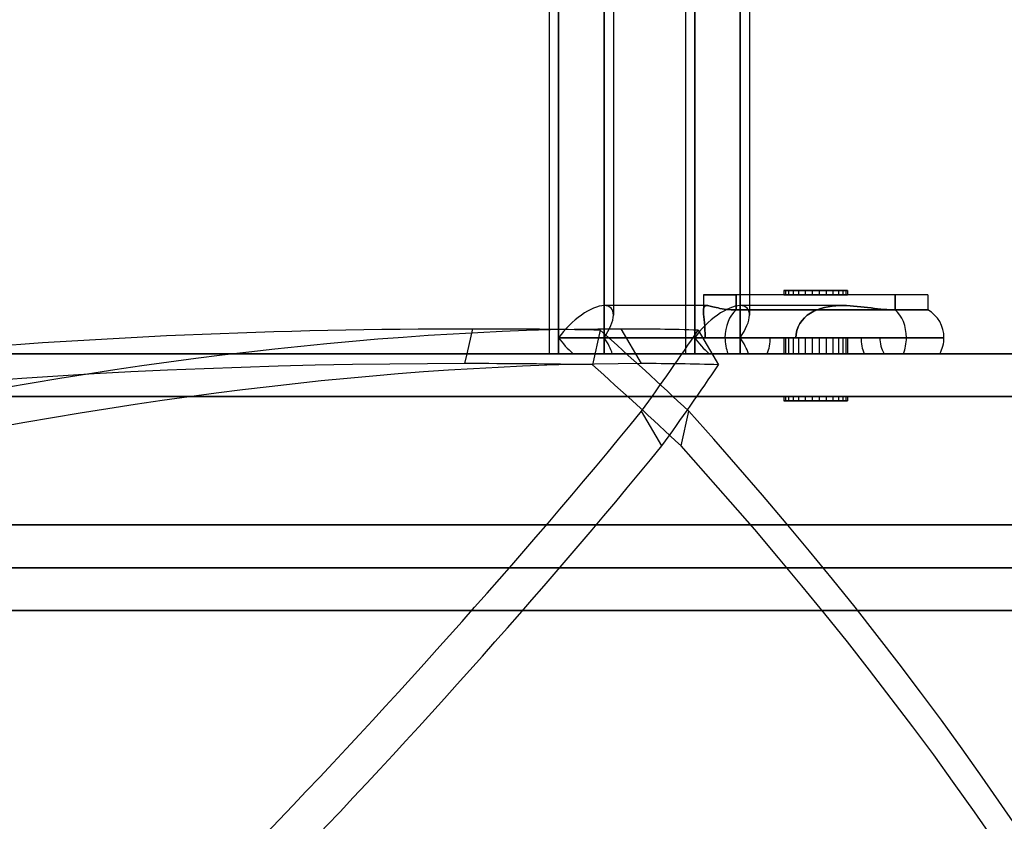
# Model space of a CAD drawing. Header units: millimetres. Extents: x -156 to 156, y -52 to 132.
# Tile 58 of 79: x 63 to 86, y -11 to 8. Entities that reach past the tile are written whole.
import ezdxf

# ---------------------------------------------------------------- set-up
doc = ezdxf.new("R2010")
doc.units = ezdxf.units.MM
doc.layers.add('MAIN-1', color=7, linetype='Continuous')

msp = doc.modelspace()

# ---------------------------------------------------------------- linework, layer by layer
at = {"layer": 'MAIN-1'}
for p, q in [((76.941, 37.65), (76.941, 0.905)), ((76.941, 37.65), (76.941, 1.125)), ((78.623, 37.55), (78.623, 0)), ((80.123, 37.65), (80.123, 1.375)), ((80.123, 37.65), (80.123, 0.905)), ((75.441, 11.98), (75.441, 0)), ((75.441, 11.55), (75.441, 0)), ((75.66, 11.552), (75.66, 0.375)), ((75.66, 0.375), (75.66, 11.552)), ((76.721, 0.375), (76.721, 11.55)), ((76.721, 11.55), (76.721, 0.375)), ((78.623, 11.55), (78.623, 1.125)), ((78.842, 0.375), (78.842, 11.55)), ((78.842, 11.55), (78.842, 1.125)), ((79.903, 11.552), (79.903, 0.375)), ((79.903, 0.375), (79.903, 11.552)), ((80.926, 1.475), (80.926, 1.375)), ((80.963, 1.475), (80.926, 1.475)), ((80.926, 1.475), (81.141, 1.475)), ((80.963, 1.475), (80.963, 1.375)), ((81.423, 1.475), (80.963, 1.475)), ((80.963, 1.475), (81.036, 1.475)), ((81.272, 1.475), (80.963, 1.475)), ((81.036, 1.475), (81.036, 1.375)), ((81.036, 1.475), (81.587, 1.475)), ((81.141, 1.475), (81.141, 1.375)), ((81.141, 1.475), (81.755, 1.475)), ((81.272, 1.475), (81.272, 1.375)), ((81.919, 1.475), (81.272, 1.475)), ((81.423, 1.475), (81.423, 1.375)), ((82.07, 1.475), (81.423, 1.475)), ((81.587, 1.475), (81.587, 1.375)), ((81.587, 1.475), (82.201, 1.475)), ((81.755, 1.475), (81.755, 1.375)), ((81.755, 1.475), (82.306, 1.475)), ((81.919, 1.475), (81.919, 1.375)), ((82.379, 1.475), (81.919, 1.475)), ((82.07, 1.475), (82.07, 1.375)), ((82.416, 1.475), (82.07, 1.475)), ((82.201, 1.475), (82.201, 1.375)), ((82.201, 1.475), (82.416, 1.475)), ((82.306, 1.475), (82.306, 1.375)), ((82.306, 1.475), (82.379, 1.475)), ((82.379, 1.475), (82.379, 1.375)), ((82.416, 1.475), (82.416, 1.375)), ((83.527, 1.375), (79.046, 1.375)), ((83.527, 1.375), (79.046, 1.375)), ((79.046, 1.375), (79.815, 1.375)), ((79.046, 1.375), (79.046, 1.013)), ((79.046, 1.375), (79.046, 1.125)), ((79.815, 1.025), (79.815, 1.375)), ((79.815, 1.375), (79.815, 1.025)), ((84.296, 1.375), (79.815, 1.375)), ((84.296, 1.375), (79.815, 1.375)), ((80.123, 1.375), (80.123, 0.905)), ((80.926, 1.375), (81.272, 1.375)), ((81.141, 1.375), (80.926, 1.375)), ((80.963, 1.375), (81.423, 1.375)), ((81.036, 1.375), (80.963, 1.375)), ((81.587, 1.375), (81.036, 1.375)), ((81.755, 1.375), (81.141, 1.375)), ((81.272, 1.375), (81.919, 1.375)), ((81.423, 1.375), (82.07, 1.375)), ((82.201, 1.375), (81.587, 1.375)), ((82.306, 1.375), (81.755, 1.375)), ((81.919, 1.375), (82.379, 1.375)), ((82.07, 1.375), (82.416, 1.375)), ((82.416, 1.375), (82.201, 1.375)), ((82.379, 1.375), (82.306, 1.375)), ((83.527, 1.375), (83.527, 1.025)), ((83.527, 1.025), (83.527, 1.375)), ((84.296, 1.375), (83.527, 1.375)), ((84.296, 1.375), (84.296, 1.025)), ((84.296, 1.375), (84.296, 1.025)), ((79.124, 1.125), (76.721, 1.125)), ((79.124, 1.125), (76.721, 1.125)), ((76.941, 1.125), (76.941, 0.905)), ((78.623, 1.125), (78.623, 0)), ((78.842, 1.125), (78.842, 0.375)), ((79.046, 1.125), (79.046, 1.013)), ((79.046, 1.014), (79.047, 1.047)), ((79.047, 1.047), (79.046, 1.014)), ((79.047, 0.974), (79.046, 1.014)), ((79.046, 1.014), (79.047, 0.974)), ((79.047, 1.047), (79.052, 1.074)), ((79.052, 1.074), (79.047, 1.047)), ((79.051, 0.923), (79.047, 0.974)), ((79.047, 0.974), (79.051, 0.923)), ((79.057, 0.864), (79.051, 0.923)), ((79.051, 0.923), (79.057, 0.864)), ((79.052, 1.074), (79.06, 1.095)), ((79.06, 1.095), (79.052, 1.074)), ((79.06, 1.095), (79.072, 1.109)), ((79.072, 1.109), (79.06, 1.095)), ((79.072, 1.109), (79.086, 1.119)), ((79.086, 1.119), (79.072, 1.109)), ((79.086, 1.119), (79.104, 1.123)), ((79.104, 1.123), (79.086, 1.119)), ((79.104, 1.123), (79.124, 1.125)), ((79.124, 1.125), (79.104, 1.123)), ((79.124, 1.125), (79.146, 1.124)), ((79.146, 1.124), (79.124, 1.125)), ((79.146, 1.124), (79.172, 1.12)), ((79.172, 1.12), (79.146, 1.124)), ((79.172, 1.12), (79.2, 1.115)), ((79.2, 1.115), (79.172, 1.12)), ((79.2, 1.115), (79.232, 1.107)), ((79.232, 1.107), (79.2, 1.115)), ((79.232, 1.107), (79.266, 1.099)), ((79.266, 1.099), (79.232, 1.107)), ((79.266, 1.099), (79.304, 1.09)), ((79.304, 1.09), (79.266, 1.099)), ((79.304, 1.09), (79.344, 1.08)), ((79.344, 1.08), (79.304, 1.09)), ((79.344, 1.08), (79.387, 1.071)), ((79.387, 1.071), (79.344, 1.08)), ((79.387, 1.071), (79.433, 1.061)), ((79.433, 1.061), (79.387, 1.071)), ((79.433, 1.061), (79.482, 1.052)), ((79.482, 1.052), (79.433, 1.061)), ((79.482, 1.052), (79.532, 1.044)), ((79.532, 1.044), (79.482, 1.052)), ((79.532, 1.044), (79.585, 1.037)), ((79.585, 1.037), (79.532, 1.044)), ((79.585, 1.037), (79.64, 1.032)), ((79.64, 1.032), (79.585, 1.037)), ((79.64, 1.032), (79.697, 1.028)), ((79.697, 1.028), (79.64, 1.032)), ((79.697, 1.028), (79.755, 1.025)), ((79.755, 1.025), (79.697, 1.028)), ((79.755, 1.025), (79.815, 1.025)), ((79.815, 1.025), (79.755, 1.025)), ((79.815, 1.025), (84.296, 1.025)), ((84.296, 1.025), (79.815, 1.025)), ((82.306, 1.125), (79.903, 1.125)), ((82.306, 1.125), (79.903, 1.125)), ((81.55, 0.95), (81.475, 0.898)), ((81.475, 0.898), (81.55, 0.95)), ((81.628, 0.993), (81.55, 0.95)), ((81.55, 0.95), (81.628, 0.993)), ((81.706, 1.028), (81.628, 0.993)), ((81.628, 0.993), (81.706, 1.028)), ((81.789, 1.057), (81.706, 1.028)), ((81.706, 1.028), (81.789, 1.057)), ((81.876, 1.08), (81.789, 1.057)), ((81.789, 1.057), (81.876, 1.08)), ((81.965, 1.098), (81.876, 1.08)), ((81.876, 1.08), (81.965, 1.098)), ((82.054, 1.111), (81.965, 1.098)), ((81.965, 1.098), (82.054, 1.111)), ((82.14, 1.119), (82.054, 1.111)), ((82.054, 1.111), (82.14, 1.119)), ((82.223, 1.124), (82.14, 1.119)), ((82.14, 1.119), (82.223, 1.124)), ((82.306, 1.125), (82.223, 1.124)), ((82.223, 1.124), (82.306, 1.125)), ((82.389, 1.124), (82.306, 1.125)), ((82.306, 1.125), (82.389, 1.124)), ((82.474, 1.12), (82.389, 1.124)), ((82.389, 1.124), (82.474, 1.12)), ((82.557, 1.115), (82.474, 1.12)), ((82.474, 1.12), (82.557, 1.115)), ((82.641, 1.107), (82.557, 1.115)), ((82.557, 1.115), (82.641, 1.107)), ((82.724, 1.099), (82.641, 1.107)), ((82.641, 1.107), (82.724, 1.099)), ((82.806, 1.09), (82.724, 1.099)), ((82.724, 1.099), (82.806, 1.09)), ((82.886, 1.08), (82.806, 1.09)), ((82.806, 1.09), (82.886, 1.08)), ((82.966, 1.071), (82.886, 1.08)), ((82.886, 1.08), (82.966, 1.071)), ((83.043, 1.061), (82.966, 1.071)), ((82.966, 1.071), (83.043, 1.061)), ((83.119, 1.052), (83.043, 1.061)), ((83.043, 1.061), (83.119, 1.052)), ((83.193, 1.044), (83.119, 1.052)), ((83.119, 1.052), (83.193, 1.044)), ((83.265, 1.037), (83.193, 1.044)), ((83.193, 1.044), (83.265, 1.037)), ((83.334, 1.032), (83.265, 1.037)), ((83.265, 1.037), (83.334, 1.032)), ((83.401, 1.028), (83.334, 1.032)), ((83.334, 1.032), (83.401, 1.028)), ((83.466, 1.025), (83.401, 1.028)), ((83.401, 1.028), (83.466, 1.025)), ((83.527, 1.025), (83.466, 1.025)), ((83.466, 1.025), (83.527, 1.025)), ((83.527, 1.025), (84.296, 1.025)), ((79.063, 0.8), (79.057, 0.864)), ((79.057, 0.864), (79.063, 0.8)), ((79.07, 0.726), (79.063, 0.8)), ((79.063, 0.8), (79.07, 0.726)), ((79.077, 0.644), (79.07, 0.726)), ((79.07, 0.726), (79.077, 0.644)), ((81.302, 0.706), (81.261, 0.628)), ((81.261, 0.628), (81.302, 0.706)), ((81.353, 0.778), (81.302, 0.706)), ((81.302, 0.706), (81.353, 0.778)), ((81.41, 0.842), (81.353, 0.778)), ((81.353, 0.778), (81.41, 0.842)), ((81.475, 0.898), (81.41, 0.842)), ((81.41, 0.842), (81.475, 0.898)), ((73.522, 0), (73.652, 0.579)), ((76.631, 0.551), (76.45, -0.258)), ((77.598, -0.23), (77.122, 0.579)), ((78.925, 0.551), (79.401, -0.258)), ((79.082, 0.556), (79.077, 0.644)), ((79.077, 0.644), (79.082, 0.556)), ((79.086, 0.465), (79.082, 0.556)), ((79.082, 0.556), (79.086, 0.465)), ((79.087, 0.375), (79.086, 0.465)), ((79.086, 0.465), (79.087, 0.375)), ((81.232, 0.545), (81.214, 0.46)), ((81.214, 0.46), (81.232, 0.545)), ((81.261, 0.628), (81.232, 0.545)), ((81.232, 0.545), (81.261, 0.628)), ((75.66, 0.375), (75.66, 0)), ((75.66, 0), (75.66, 0.375)), ((75.66, 0.375), (79.55, 0.375)), ((79.55, 0.375), (75.66, 0.375)), ((76.721, 0), (76.721, 0.375)), ((76.721, 0.375), (76.721, 0)), ((79.087, 0.375), (76.721, 0.375)), ((76.721, 0.375), (79.087, 0.375)), ((78.842, 0), (78.842, 0.375)), ((78.842, 0.375), (81.208, 0.375)), ((78.842, 0.375), (78.842, 0)), ((80.963, 0.375), (78.842, 0.375)), ((81.208, 0.375), (79.087, 0.375)), ((79.087, 0.375), (81.208, 0.375)), ((80.61, 0.375), (79.087, 0.375)), ((79.087, 0.375), (80.61, 0.375)), ((79.55, 0.375), (84.671, 0.375)), ((84.671, 0.375), (79.55, 0.375)), ((79.903, 0.375), (79.903, 0)), ((80.963, 0.375), (79.903, 0.375)), ((79.903, 0), (79.903, 0.375)), ((79.903, 0.375), (83.792, 0.375)), ((80.61, 0.375), (83.171, 0.375)), ((83.171, 0.375), (80.61, 0.375)), ((80.926, 0.375), (80.926, 0)), ((80.926, 0.375), (81.141, 0.375)), ((81.272, 0.375), (80.926, 0.375)), ((83.171, 0.375), (80.963, 0.375)), ((81.208, 0.375), (80.963, 0.375)), ((80.963, 0.375), (80.963, 0)), ((80.963, 0.375), (81.036, 0.375)), ((81.423, 0.375), (80.963, 0.375)), ((81.036, 0.375), (81.036, 0)), ((81.036, 0.375), (81.587, 0.375)), ((81.141, 0.375), (81.141, 0)), ((81.141, 0.375), (81.755, 0.375)), ((81.214, 0.46), (81.208, 0.375)), ((81.208, 0.375), (81.214, 0.46)), ((82.731, 0.375), (81.208, 0.375)), ((81.208, 0.375), (82.731, 0.375)), ((81.272, 0.375), (81.272, 0)), ((81.919, 0.375), (81.272, 0.375)), ((81.423, 0.375), (81.423, 0)), ((82.07, 0.375), (81.423, 0.375)), ((81.587, 0.375), (81.587, 0)), ((81.587, 0.375), (82.201, 0.375)), ((81.755, 0.375), (81.755, 0)), ((81.755, 0.375), (82.306, 0.375)), ((81.919, 0.375), (81.919, 0)), ((82.379, 0.375), (81.919, 0.375)), ((82.07, 0.375), (82.07, 0)), ((82.416, 0.375), (82.07, 0.375)), ((82.201, 0.375), (82.201, 0)), ((82.201, 0.375), (82.416, 0.375)), ((82.306, 0.375), (82.306, 0)), ((82.306, 0.375), (82.379, 0.375)), ((82.379, 0.375), (82.379, 0)), ((82.416, 0.375), (82.416, 0)), ((83.171, 0.375), (82.731, 0.375)), ((83.792, 0.375), (83.171, 0.375)), ((83.792, 0.375), (84.671, 0.375)), ((-136, 0), (136, 0)), ((-104, 0), (104, 0)), ((104, 0), (-104, 0)), ((73.47, -0.23), (73.522, 0)), ((75.441, 0), (76.721, 0)), ((75.997, 0), (75.66, 0)), ((79.621, 0), (75.997, 0)), ((76.721, 0), (76.915, 0)), ((76.915, 0), (80.539, 0)), ((78.623, 0), (79.903, 0)), ((79.179, 0), (78.842, 0)), ((82.803, 0), (79.179, 0)), ((79.621, 0), (84.57, 0)), ((79.903, 0), (80.097, 0)), ((80.097, 0), (83.721, 0)), ((83.271, 0), (80.539, 0)), ((80.963, 0), (81.036, 0)), ((81.423, 0), (80.963, 0)), ((81.036, 0), (81.587, 0)), ((82.07, 0), (81.423, 0)), ((81.587, 0), (82.201, 0)), ((82.416, 0), (82.07, 0)), ((82.201, 0), (82.416, 0)), ((-136, 0), (136, 0)), ((75.441, 0), (76.721, 0)), ((75.66, 0), (75.997, 0)), ((75.997, 0), (79.621, 0)), ((76.915, 0), (76.721, 0)), ((80.539, 0), (76.915, 0)), ((78.623, 0), (79.903, 0)), ((78.842, 0), (79.179, 0)), ((79.179, 0), (82.803, 0)), ((79.621, 0), (84.57, 0)), ((80.097, 0), (79.903, 0)), ((83.721, 0), (80.097, 0)), ((83.271, 0), (80.539, 0)), ((80.926, 0), (81.141, 0)), ((81.272, 0), (80.926, 0)), ((81.141, 0), (81.755, 0)), ((81.919, 0), (81.272, 0)), ((81.755, 0), (82.306, 0)), ((82.379, 0), (81.919, 0)), ((82.306, 0), (82.379, 0)), ((-135, -1), (135, -1)), ((-135, -1), (135, -1)), ((105, -1), (-105, -1)), ((-105, -1), (105, -1)), ((80.926, -1), (81.272, -1)), ((80.926, -1), (80.926, -1.1)), ((81.141, -1), (80.926, -1)), ((80.926, -1.1), (80.963, -1.1)), ((81.141, -1.1), (80.926, -1.1)), ((80.963, -1), (81.423, -1)), ((80.963, -1), (80.963, -1.1)), ((81.036, -1), (80.963, -1)), ((80.963, -1.1), (81.423, -1.1)), ((81.036, -1.1), (80.963, -1.1)), ((80.963, -1.1), (81.272, -1.1)), ((81.036, -1), (81.036, -1.1)), ((81.587, -1), (81.036, -1)), ((81.587, -1.1), (81.036, -1.1)), ((81.141, -1), (81.141, -1.1)), ((81.755, -1), (81.141, -1)), ((81.755, -1.1), (81.141, -1.1)), ((81.272, -1), (81.919, -1)), ((81.272, -1), (81.272, -1.1)), ((81.272, -1.1), (81.919, -1.1)), ((81.423, -1), (82.07, -1)), ((81.423, -1), (81.423, -1.1)), ((81.423, -1.1), (82.07, -1.1)), ((81.587, -1), (81.587, -1.1)), ((82.201, -1), (81.587, -1)), ((82.201, -1.1), (81.587, -1.1)), ((81.755, -1), (81.755, -1.1)), ((82.306, -1), (81.755, -1)), ((82.306, -1.1), (81.755, -1.1)), ((81.919, -1), (82.379, -1)), ((81.919, -1), (81.919, -1.1)), ((81.919, -1.1), (82.379, -1.1)), ((82.07, -1), (82.416, -1)), ((82.07, -1), (82.07, -1.1)), ((82.07, -1.1), (82.416, -1.1)), ((82.201, -1), (82.201, -1.1)), ((82.416, -1), (82.201, -1)), ((82.416, -1.1), (82.201, -1.1)), ((82.306, -1), (82.306, -1.1)), ((82.379, -1), (82.306, -1)), ((82.379, -1.1), (82.306, -1.1)), ((82.379, -1), (82.379, -1.1)), ((82.416, -1), (82.416, -1.1)), ((78.072, -2.154), (77.597, -1.345)), ((78.523, -2.154), (78.704, -1.345)), ((0, -4), (100, -4)), ((100, -4), (0, -4)), ((0, -5), (101, -5)), ((101, -5), (0, -5)), ((136, -6), (-136, -6)), ((-136, -6), (136, -6)), ((-135, -6), (135, -6)), ((135, -6), (-135, -6))]:
    msp.add_line(p, q, dxfattribs=at)
for start, end in [(0, 60.0003), (0, 60.0003), (180, 210.0001), (180, 210.0001), (329.9999, 0), (329.9999, 0)]:
    msp.add_arc((83.921, 0.375), 0.75, start, end, dxfattribs=at)
for centre, major_axis, ratio, start_param, end_param in [((76.191, 0.375), (-0.693, -0.693), 0.414214, -2.748894, -1.178097), ((76.191, 0.375), (-0.693, -0.693), 0.414214, -2.748894, -1.178097), ((76.191, 0.375), (-0.693, -0.693), 0.414214, 2.737442, 3.534292), ((76.191, 0.375), (-0.693, -0.693), 0.414214, 2.737442, 3.534292), ((79.373, 0.375), (-0.693, -0.693), 0.414214, -2.748894, -1.178097), ((79.373, 0.375), (-0.693, -0.693), 0.414214, -2.748894, -1.178097), ((80.08, 0.375), (0, -0.75), 0.707107, -2.617994, -1.570796), ((80.08, 0.375), (0, -0.75), 0.707107, -2.617994, -1.570796), ((79.373, 0.375), (-0.693, -0.693), 0.414214, 2.737442, 3.534292), ((79.373, 0.375), (-0.693, -0.693), 0.414214, 2.737442, 3.534292), ((83.262, 0.375), (0, -0.75), 0.707107, 1.570796, 2.617994), ((83.262, 0.375), (0, -0.75), 0.707107, 1.570796, 2.617994), ((76.191, 0.375), (-0.693, -0.693), 0.414214, 1.963495, 2.737442), ((76.191, 0.375), (-0.693, -0.693), 0.414214, 1.963495, 2.737442), ((79.373, 0.375), (-0.693, -0.693), 0.414214, 1.963495, 2.737442), ((79.373, 0.375), (-0.693, -0.693), 0.414214, 1.963495, 2.737442), ((9.053, -60.551), (-89.659, -52.7), 0.345492, -2.610203, -2.04415), ((99.652, -60.551), (-101.474, 22.782), 0.559017, -1.188892, -1.051195), ((99.652, -60.551), (-101.474, 22.782), 0.559017, -1.206934, -1.188892), ((99.652, -60.551), (-101.474, 22.782), 0.559017, -1.2189, -1.206934), ((0.091, -22.595), (-96.595, 21.687), 0.559017, -2.385859, -2.350602), ((9.053, -60.551), (-89.659, -52.7), 0.345492, -2.640211, -2.610203), ((-0.238, -22.595), (-85.348, -50.166), 0.345492, 2.476015, 2.511272), ((76.191, 0.375), (-0.693, 0.693), 0.414214, 1.178097, 1.701696), ((76.191, 0.375), (-0.693, 0.693), 0.414214, 1.178097, 1.701696), ((76.191, 0.375), (-0.693, 0.693), 0.414214, -2.487094, -1.963495), ((76.191, 0.375), (-0.693, 0.693), 0.414214, -2.487094, -1.963495), ((79.373, 0.375), (-0.693, 0.693), 0.414214, 1.178097, 1.701696), ((79.373, 0.375), (-0.693, 0.693), 0.414214, 1.178097, 1.701696), ((80.08, 0.375), (0, -0.75), 0.707107, -1.570796, -1.047198), ((80.08, 0.375), (0, -0.75), 0.707107, -1.570796, -1.047198), ((79.373, 0.375), (-0.693, 0.693), 0.414214, -2.487094, -1.963495), ((79.373, 0.375), (-0.693, 0.693), 0.414214, -2.487094, -1.963495), ((80.08, 0.375), (0, -0.75), 0.707107, 1.047198, 1.570796), ((80.08, 0.375), (0, -0.75), 0.707107, 1.047198, 1.570796), ((83.262, 0.375), (0, -0.75), 0.707107, -1.570796, -1.047198), ((83.262, 0.375), (0, -0.75), 0.707107, -1.570796, -1.047198), ((83.262, 0.375), (0, -0.75), 0.707107, 1.047198, 1.570796), ((83.262, 0.375), (0, -0.75), 0.707107, 1.047198, 1.570796), ((99.47, -61.36), (101.474, -22.782), 0.559017, 1.952701, 2.518754), ((9.529, -61.36), (89.659, 52.7), 0.345492, 0.53139, 1.097443), ((99.47, -61.36), (101.474, -22.782), 0.559017, 1.922693, 1.952701), ((-0.091, -23.405), (96.595, -21.687), 0.559017, 0.755733, 0.790991), ((9.529, -61.36), (89.659, 52.7), 0.345492, 0.501382, 0.53139), ((0.238, -23.405), (85.348, 50.166), 0.345492, -0.665578, -0.630321), ((-17.871, -22.595), (-109.832, -64.558), 0.345492, 1.814456, 2.389916), ((-28.441, -22.595), (-124.306, 27.908), 0.559017, -3.047418, -2.471958), ((-17.396, -23.405), (109.832, 64.558), 0.345492, -1.327136, -0.751677), ((-28.623, -23.405), (124.306, -27.908), 0.559017, 0.094175, 0.669634)]:
    msp.add_ellipse(centre, major_axis=major_axis, ratio=ratio, start_param=start_param, end_param=end_param, dxfattribs=at)

doc.saveas('drawing.dxf')
